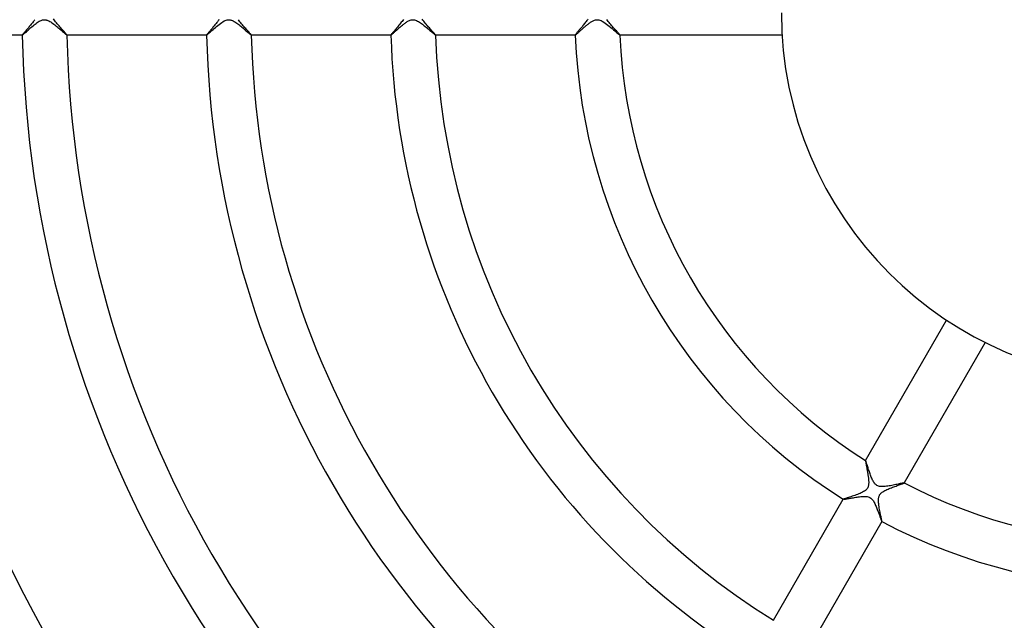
# Model space of a CAD drawing. Header units: millimetres. Extents: x -310 to 310, y -273 to 273.
# Tile 32 of 76: x -101 to -13, y -54 to -1. Entities that reach past the tile are written whole.
import ezdxf

# ---------------------------------------------------------------- set-up
doc = ezdxf.new("R2010")
doc.units = ezdxf.units.MM
doc.layers.add('HIDDEN', color=7, linetype='Continuous')
doc.layers.add('THICK', color=7, linetype='Continuous')

msp = doc.modelspace()

# ---------------------------------------------------------------- linework, layer by layer
at = {"layer": 'HIDDEN'}
for p, q in [((-100.013, -0.823), (-100.066, -0.892)), ((-99.962, -0.755), (-100.013, -0.823)), ((-99.913, -0.688), (-99.962, -0.755)), ((-99.868, -0.622), (-99.913, -0.688)), ((-98.125, -0.627), (-98.183, -0.538)), ((-98.061, -0.717), (-98.125, -0.627)), ((-97.993, -0.808), (-98.061, -0.717)), ((-97.921, -0.9), (-97.993, -0.808)), ((-83.509, -0.82), (-83.562, -0.889)), ((-83.459, -0.752), (-83.509, -0.82)), ((-83.411, -0.686), (-83.459, -0.752)), ((-83.367, -0.62), (-83.411, -0.686)), ((-81.562, -0.716), (-81.627, -0.624)), ((-81.492, -0.808), (-81.562, -0.716)), ((-81.42, -0.9), (-81.492, -0.808)), ((-67.038, -0.859), (-67.107, -0.948)), ((-66.972, -0.771), (-67.038, -0.859)), ((-66.909, -0.683), (-66.972, -0.771)), ((-66.85, -0.596), (-66.909, -0.683)), ((-65.097, -0.665), (-65.157, -0.577)), ((-65.032, -0.754), (-65.097, -0.665)), ((-64.963, -0.843), (-65.032, -0.754)), ((-64.892, -0.933), (-64.963, -0.843)), ((-50.534, -0.856), (-50.592, -0.931)), ((-50.479, -0.782), (-50.534, -0.856)), ((-50.426, -0.709), (-50.479, -0.782)), ((-50.375, -0.636), (-50.426, -0.709)), ((-50.329, -0.564), (-50.375, -0.636)), ((-48.574, -0.696), (-48.635, -0.609)), ((-48.507, -0.784), (-48.574, -0.696)), ((-48.437, -0.874), (-48.507, -0.784)), ((-48.364, -0.964), (-48.437, -0.874)), ((-100.767, -1.727), (-100.808, -1.775)), ((-100.722, -1.675), (-100.767, -1.727)), ((-100.675, -1.621), (-100.722, -1.675)), ((-100.626, -1.563), (-100.675, -1.621)), ((-100.574, -1.504), (-100.626, -1.563)), ((-100.521, -1.442), (-100.574, -1.504)), ((-100.466, -1.378), (-100.521, -1.442)), ((-100.41, -1.312), (-100.466, -1.378)), ((-100.353, -1.244), (-100.41, -1.312)), ((-100.294, -1.175), (-100.353, -1.244)), ((-100.236, -1.104), (-100.294, -1.175)), ((-100.178, -1.033), (-100.236, -1.104)), ((-100.121, -0.963), (-100.178, -1.033)), ((-100.066, -0.892), (-100.121, -0.963)), ((-97.846, -0.992), (-97.921, -0.9)), ((-97.77, -1.083), (-97.846, -0.992)), ((-97.692, -1.174), (-97.77, -1.083)), ((-97.615, -1.263), (-97.692, -1.174)), ((-97.539, -1.35), (-97.615, -1.263)), ((-97.466, -1.432), (-97.539, -1.35)), ((-97.397, -1.51), (-97.466, -1.432)), ((-97.331, -1.584), (-97.397, -1.51)), ((-97.269, -1.654), (-97.331, -1.584)), ((-97.211, -1.717), (-97.269, -1.654)), ((-97.16, -1.776), (-97.211, -1.717)), ((-84.259, -1.722), (-84.301, -1.77)), ((-84.215, -1.669), (-84.259, -1.722)), ((-84.168, -1.615), (-84.215, -1.669)), ((-84.118, -1.557), (-84.168, -1.615)), ((-84.067, -1.497), (-84.118, -1.557)), ((-84.013, -1.435), (-84.067, -1.497)), ((-83.959, -1.371), (-84.013, -1.435)), ((-83.903, -1.305), (-83.959, -1.371)), ((-83.846, -1.238), (-83.903, -1.305)), ((-83.788, -1.169), (-83.846, -1.238)), ((-83.731, -1.099), (-83.788, -1.169)), ((-83.673, -1.029), (-83.731, -1.099)), ((-83.617, -0.958), (-83.673, -1.029)), ((-83.562, -0.889), (-83.617, -0.958)), ((-81.345, -0.992), (-81.42, -0.9)), ((-81.268, -1.083), (-81.345, -0.992)), ((-81.192, -1.173), (-81.268, -1.083)), ((-81.117, -1.259), (-81.192, -1.173)), ((-81.045, -1.342), (-81.117, -1.259)), ((-80.975, -1.42), (-81.045, -1.342)), ((-80.908, -1.496), (-80.975, -1.42)), ((-80.844, -1.566), (-80.908, -1.496)), ((-80.784, -1.633), (-80.844, -1.566)), ((-80.729, -1.695), (-80.784, -1.633)), ((-80.678, -1.752), (-80.729, -1.695)), ((-80.632, -1.803), (-80.678, -1.752)), ((-67.776, -1.746), (-67.825, -1.804)), ((-67.722, -1.683), (-67.776, -1.746)), ((-67.663, -1.613), (-67.722, -1.683)), ((-67.599, -1.539), (-67.663, -1.613)), ((-67.533, -1.461), (-67.599, -1.539)), ((-67.463, -1.38), (-67.533, -1.461)), ((-67.393, -1.296), (-67.463, -1.38)), ((-67.321, -1.211), (-67.393, -1.296)), ((-67.249, -1.124), (-67.321, -1.211)), ((-67.177, -1.036), (-67.249, -1.124)), ((-67.107, -0.948), (-67.177, -1.036)), ((-64.817, -1.023), (-64.892, -0.933)), ((-64.743, -1.111), (-64.817, -1.023)), ((-64.669, -1.196), (-64.743, -1.111)), ((-64.596, -1.28), (-64.669, -1.196)), ((-64.525, -1.36), (-64.596, -1.28)), ((-64.456, -1.438), (-64.525, -1.36)), ((-64.389, -1.512), (-64.456, -1.438)), ((-64.326, -1.583), (-64.389, -1.512)), ((-64.265, -1.649), (-64.326, -1.583)), ((-64.209, -1.712), (-64.265, -1.649)), ((-64.157, -1.769), (-64.209, -1.712)), ((-51.276, -1.755), (-51.313, -1.799)), ((-51.236, -1.707), (-51.276, -1.755)), ((-51.193, -1.656), (-51.236, -1.707)), ((-51.147, -1.602), (-51.193, -1.656)), ((-51.099, -1.545), (-51.147, -1.602)), ((-51.048, -1.485), (-51.099, -1.545)), ((-50.995, -1.423), (-51.048, -1.485)), ((-50.941, -1.358), (-50.995, -1.423)), ((-50.885, -1.291), (-50.941, -1.358)), ((-50.827, -1.223), (-50.885, -1.291)), ((-50.769, -1.152), (-50.827, -1.223)), ((-50.71, -1.08), (-50.769, -1.152)), ((-50.651, -1.006), (-50.71, -1.08)), ((-50.592, -0.931), (-50.651, -1.006)), ((-48.288, -1.054), (-48.364, -0.964)), ((-48.212, -1.143), (-48.288, -1.054)), ((-48.135, -1.231), (-48.212, -1.143)), ((-48.06, -1.316), (-48.135, -1.231)), ((-47.986, -1.398), (-48.06, -1.316)), ((-47.915, -1.477), (-47.986, -1.398)), ((-47.847, -1.552), (-47.915, -1.477)), ((-47.782, -1.623), (-47.847, -1.552)), ((-47.721, -1.689), (-47.782, -1.623)), ((-47.665, -1.751), (-47.721, -1.689)), ((-47.614, -1.807), (-47.665, -1.751)), ((-100.977, -1.989), (-100.98, -1.998)), ((-100.98, -1.998), (-100.98, -1.998)), ((-100.98, -1.998), (-100.98, -1.999)), ((-100.98, -1.999), (-100.98, -1.999)), ((-100.98, -1.999), (-100.979, -2)), ((-100.979, -2), (-100.978, -2)), ((-100.978, -2), (-100.978, -2)), ((-100.969, -1.974), (-100.977, -1.989)), ((-100.954, -1.954), (-100.969, -1.974)), ((-100.934, -1.928), (-100.954, -1.954)), ((-100.909, -1.896), (-100.934, -1.928)), ((-100.879, -1.86), (-100.909, -1.896)), ((-100.845, -1.819), (-100.879, -1.86)), ((-100.808, -1.775), (-100.845, -1.819)), ((-97.114, -1.828), (-97.16, -1.776)), ((-97.074, -1.874), (-97.114, -1.828)), ((-97.04, -1.913), (-97.074, -1.874)), ((-97.014, -1.946), (-97.04, -1.913)), ((-96.995, -1.97), (-97.014, -1.946)), ((-96.983, -1.988), (-96.995, -1.97)), ((-96.979, -1.998), (-96.983, -1.988)), ((-96.982, -2), (-96.981, -2)), ((-96.981, -2), (-96.98, -2)), ((-96.98, -1.999), (-96.979, -1.998)), ((-96.98, -2), (-96.98, -1.999)), ((-96.98, -1.999), (-96.98, -1.999)), ((-96.979, -1.998), (-96.979, -1.998)), ((-84.473, -1.989), (-84.476, -1.998)), ((-84.476, -1.998), (-84.476, -1.998)), ((-84.476, -1.998), (-84.476, -1.999)), ((-84.476, -1.999), (-84.476, -1.999)), ((-84.476, -1.999), (-84.475, -2)), ((-84.475, -2), (-84.475, -2)), ((-84.475, -2), (-84.474, -2)), ((-84.465, -1.974), (-84.473, -1.989)), ((-84.45, -1.953), (-84.465, -1.974)), ((-84.429, -1.926), (-84.45, -1.953)), ((-84.404, -1.894), (-84.429, -1.926)), ((-84.373, -1.857), (-84.404, -1.894)), ((-84.339, -1.816), (-84.373, -1.857)), ((-84.301, -1.77), (-84.339, -1.816)), ((-80.591, -1.849), (-80.632, -1.803)), ((-80.556, -1.89), (-80.591, -1.849)), ((-80.527, -1.924), (-80.556, -1.89)), ((-80.505, -1.952), (-80.527, -1.924)), ((-80.488, -1.973), (-80.505, -1.952)), ((-80.479, -1.989), (-80.488, -1.973)), ((-80.475, -1.998), (-80.479, -1.989)), ((-80.478, -2), (-80.477, -2)), ((-80.477, -2), (-80.476, -2)), ((-80.476, -2), (-80.476, -1.999)), ((-80.476, -1.999), (-80.475, -1.999)), ((-80.475, -1.999), (-80.475, -1.998)), ((-80.475, -1.998), (-80.475, -1.998)), ((-67.966, -1.986), (-67.971, -1.998)), ((-67.971, -1.998), (-67.971, -1.998)), ((-67.971, -1.998), (-67.97, -1.999)), ((-67.97, -1.999), (-67.97, -1.999)), ((-67.97, -1.999), (-67.969, -2)), ((-67.969, -2), (-67.969, -2)), ((-67.969, -2), (-67.968, -2)), ((-67.954, -1.966), (-67.966, -1.986)), ((-67.933, -1.937), (-67.954, -1.966)), ((-67.904, -1.901), (-67.933, -1.937)), ((-67.868, -1.856), (-67.904, -1.901)), ((-67.825, -1.804), (-67.868, -1.856)), ((-64.11, -1.822), (-64.157, -1.769)), ((-64.069, -1.869), (-64.11, -1.822)), ((-64.034, -1.909), (-64.069, -1.869)), ((-64.006, -1.942), (-64.034, -1.909)), ((-63.986, -1.968), (-64.006, -1.942)), ((-63.973, -1.987), (-63.986, -1.968)), ((-63.969, -1.998), (-63.973, -1.987)), ((-63.971, -2), (-63.97, -2)), ((-63.97, -2), (-63.969, -1.999)), ((-63.97, -2), (-63.97, -2)), ((-63.969, -1.998), (-63.969, -1.998)), ((-63.969, -1.999), (-63.969, -1.998)), ((-63.969, -1.999), (-63.969, -1.999)), ((-51.459, -1.99), (-51.461, -1.998)), ((-51.461, -1.998), (-51.461, -1.998)), ((-51.461, -1.998), (-51.461, -1.999)), ((-51.461, -1.999), (-51.461, -1.999)), ((-51.461, -1.999), (-51.46, -2)), ((-51.46, -2), (-51.459, -2)), ((-51.452, -1.977), (-51.459, -1.99)), ((-51.459, -2), (-51.459, -2)), ((-51.44, -1.959), (-51.452, -1.977)), ((-51.423, -1.936), (-51.44, -1.959)), ((-51.402, -1.909), (-51.423, -1.936)), ((-51.376, -1.876), (-51.402, -1.909)), ((-51.346, -1.84), (-51.376, -1.876)), ((-51.313, -1.799), (-51.346, -1.84)), ((-47.569, -1.858), (-47.614, -1.807)), ((-47.531, -1.902), (-47.569, -1.858)), ((-47.5, -1.938), (-47.531, -1.902)), ((-47.477, -1.966), (-47.5, -1.938)), ((-47.463, -1.986), (-47.477, -1.966)), ((-47.458, -1.998), (-47.463, -1.986)), ((-47.46, -2), (-47.46, -2)), ((-47.46, -2), (-47.459, -2)), ((-47.459, -2), (-47.459, -1.999)), ((-47.459, -1.999), (-47.458, -1.999)), ((-47.458, -1.998), (-47.458, -1.998)), ((-47.458, -1.999), (-47.458, -1.998)), ((-25.461, -40.101), (-25.462, -40.101)), ((-25.462, -40.101), (-25.462, -40.102)), ((-25.46, -40.101), (-25.461, -40.101)), ((-25.461, -40.101), (-25.461, -40.101)), ((-25.459, -40.101), (-25.46, -40.101)), ((-25.46, -40.101), (-25.46, -40.101)), ((-25.453, -40.109), (-25.459, -40.101)), ((-25.444, -40.127), (-25.453, -40.109)), ((-25.433, -40.154), (-25.444, -40.127)), ((-25.42, -40.19), (-25.433, -40.154)), ((-25.405, -40.234), (-25.42, -40.19)), ((-25.387, -40.286), (-25.405, -40.234)), ((-25.368, -40.346), (-25.387, -40.286)), ((-25.346, -40.412), (-25.368, -40.346)), ((-25.323, -40.484), (-25.346, -40.412)), ((-25.299, -40.562), (-25.323, -40.484)), ((-25.273, -40.644), (-25.299, -40.562)), ((-25.245, -40.731), (-25.273, -40.644)), ((-25.216, -40.821), (-25.245, -40.731)), ((-25.186, -40.913), (-25.216, -40.821)), ((-25.155, -41.007), (-25.186, -40.913)), ((-25.123, -41.103), (-25.155, -41.007)), ((-25.09, -41.199), (-25.123, -41.103)), ((-25.056, -41.295), (-25.09, -41.199)), ((-25.021, -41.391), (-25.056, -41.295)), ((-24.985, -41.486), (-25.021, -41.391)), ((-24.948, -41.579), (-24.985, -41.486)), ((-24.911, -41.669), (-24.948, -41.579)), ((-24.872, -41.757), (-24.911, -41.669)), ((-24.832, -41.842), (-24.872, -41.757)), ((-24.79, -41.922), (-24.832, -41.842)), ((-24.747, -41.998), (-24.79, -41.922)), ((-24.701, -42.07), (-24.747, -41.998)), ((-24.649, -42.141), (-24.701, -42.07)), ((-24.591, -42.207), (-24.649, -42.141)), ((-24.526, -42.266), (-24.591, -42.207)), ((-24.454, -42.318), (-24.526, -42.266)), ((-24.375, -42.359), (-24.454, -42.318)), ((-22.998, -42.301), (-23.119, -42.325)), ((-22.879, -42.277), (-22.998, -42.301)), ((-22.764, -42.252), (-22.879, -42.277)), ((-22.653, -42.229), (-22.764, -42.252)), ((-22.548, -42.206), (-22.653, -42.229)), ((-22.449, -42.184), (-22.548, -42.206)), ((-22.357, -42.164), (-22.449, -42.184)), ((-22.274, -42.146), (-22.357, -42.164)), ((-22.199, -42.13), (-22.274, -42.146)), ((-22.134, -42.117), (-22.199, -42.13)), ((-22.081, -42.107), (-22.134, -42.117)), ((-22.04, -42.1), (-22.081, -42.107)), ((-22.013, -42.097), (-22.04, -42.1)), ((-21.999, -42.099), (-22.013, -42.097)), ((-21.998, -42.099), (-21.999, -42.099)), ((-21.998, -42.1), (-21.998, -42.099)), ((-21.998, -42.099), (-21.998, -42.099)), ((-21.998, -42.101), (-21.998, -42.1)), ((-21.998, -42.102), (-21.998, -42.101)), ((-21.998, -42.101), (-21.998, -42.101)), ((-24.291, -42.39), (-24.375, -42.359)), ((-24.202, -42.411), (-24.291, -42.39)), ((-24.109, -42.424), (-24.202, -42.411)), ((-24.013, -42.43), (-24.109, -42.424)), ((-23.913, -42.43), (-24.013, -42.43)), ((-23.81, -42.425), (-23.913, -42.43)), ((-23.704, -42.416), (-23.81, -42.425)), ((-23.592, -42.403), (-23.704, -42.416)), ((-23.477, -42.387), (-23.592, -42.403)), ((-23.36, -42.368), (-23.477, -42.387)), ((-23.24, -42.347), (-23.36, -42.368)), ((-23.119, -42.325), (-23.24, -42.347)), ((-27.461, -43.564), (-27.462, -43.565)), ((-27.462, -43.565), (-27.462, -43.566)), ((-27.462, -43.566), (-27.462, -43.566)), ((-27.462, -43.566), (-27.462, -43.567)), ((-27.462, -43.567), (-27.461, -43.568)), ((-27.461, -43.568), (-27.461, -43.568)), ((-27.461, -43.568), (-27.45, -43.57)), ((-27.45, -43.57), (-27.428, -43.57)), ((-27.428, -43.57), (-27.397, -43.566)), ((-27.397, -43.566), (-27.356, -43.561)), ((-27.356, -43.561), (-27.305, -43.554)), ((-27.305, -43.554), (-27.247, -43.544)), ((-27.247, -43.544), (-27.18, -43.533)), ((-27.18, -43.533), (-27.107, -43.52)), ((-27.107, -43.52), (-27.027, -43.506)), ((-27.027, -43.506), (-26.942, -43.49)), ((-26.942, -43.49), (-26.852, -43.474)), ((-26.852, -43.474), (-26.756, -43.456)), ((-26.756, -43.456), (-26.657, -43.439)), ((-26.657, -43.439), (-26.554, -43.42)), ((-26.554, -43.42), (-26.448, -43.402)), ((-26.448, -43.402), (-26.34, -43.384)), ((-26.34, -43.384), (-26.229, -43.367)), ((-26.229, -43.367), (-26.118, -43.35)), ((-26.118, -43.35), (-26.008, -43.336)), ((-26.008, -43.336), (-25.9, -43.323)), ((-25.9, -43.323), (-25.795, -43.313)), ((-25.795, -43.313), (-25.693, -43.306)), ((-25.693, -43.306), (-25.595, -43.302)), ((-25.595, -43.302), (-25.501, -43.303)), ((-25.501, -43.303), (-25.412, -43.308)), ((-25.412, -43.308), (-25.322, -43.319)), ((-25.322, -43.319), (-25.234, -43.339)), ((-25.234, -43.339), (-25.149, -43.367)), ((-25.149, -43.367), (-25.069, -43.405)), ((-25.069, -43.405), (-24.995, -43.454)), ((-24.995, -43.454), (-24.928, -43.51)), ((-24.928, -43.51), (-24.868, -43.573)), ((-24.868, -43.573), (-24.814, -43.642)), ((-24.814, -43.642), (-24.765, -43.714)), ((-24.765, -43.714), (-24.72, -43.788)), ((-24.72, -43.788), (-24.679, -43.862)), ((-24.679, -43.862), (-24.639, -43.94)), ((-24.639, -43.94), (-24.6, -44.023)), ((-24.6, -44.023), (-24.561, -44.108)), ((-24.561, -44.108), (-24.523, -44.197)), ((-24.523, -44.197), (-24.486, -44.287)), ((-24.486, -44.287), (-24.45, -44.38)), ((-24.45, -44.38), (-24.414, -44.472)), ((-24.414, -44.472), (-24.38, -44.563)), ((-24.38, -44.563), (-24.346, -44.652)), ((-24.346, -44.652), (-24.314, -44.739)), ((-24.314, -44.739), (-24.283, -44.824)), ((-24.283, -44.824), (-24.254, -44.906)), ((-24.254, -44.906), (-24.226, -44.985)), ((-24.226, -44.985), (-24.199, -45.06)), ((-24.199, -45.06), (-24.173, -45.132)), ((-24.173, -45.132), (-24.149, -45.2)), ((-24.149, -45.2), (-24.126, -45.263)), ((-24.126, -45.263), (-24.105, -45.321)), ((-24.105, -45.321), (-24.085, -45.374)), ((-24.085, -45.374), (-24.067, -45.421)), ((-24.067, -45.421), (-24.051, -45.462)), ((-24.051, -45.462), (-24.037, -45.497)), ((-24.037, -45.497), (-24.024, -45.525)), ((-24.024, -45.525), (-24.014, -45.546)), ((-24.014, -45.546), (-24.007, -45.559)), ((-24.007, -45.559), (-24.001, -45.565)), ((-24.001, -45.565), (-24, -45.566)), ((-24, -45.566), (-23.999, -45.566)), ((-23.999, -45.566), (-23.999, -45.566)), ((-23.999, -45.566), (-23.998, -45.566)), ((-23.998, -45.565), (-23.997, -45.564)), ((-23.998, -45.566), (-23.998, -45.565))]:
    msp.add_line(p, q, dxfattribs=at)
at = {"layer": 'THICK'}
for p, q in [((-99.641, -0.885), (-99.548, -0.824)), ((-99.548, -0.824), (-99.458, -0.769)), ((-99.458, -0.769), (-99.372, -0.724)), ((-99.372, -0.724), (-99.295, -0.689)), ((-99.295, -0.689), (-99.225, -0.663)), ((-99.225, -0.663), (-99.162, -0.645)), ((-99.162, -0.645), (-99.107, -0.633)), ((-99.107, -0.633), (-99.057, -0.627)), ((-99.057, -0.627), (-99.007, -0.625)), ((-99.007, -0.625), (-98.957, -0.626)), ((-98.957, -0.626), (-98.907, -0.631)), ((-98.907, -0.631), (-98.857, -0.639)), ((-98.857, -0.639), (-98.805, -0.652)), ((-98.805, -0.652), (-98.747, -0.671)), ((-98.747, -0.671), (-98.682, -0.696)), ((-98.682, -0.696), (-98.608, -0.731)), ((-98.608, -0.731), (-98.525, -0.775)), ((-98.525, -0.775), (-98.44, -0.827)), ((-98.44, -0.827), (-98.352, -0.885)), ((-83.234, -0.953), (-83.122, -0.873)), ((-83.122, -0.873), (-83.011, -0.801)), ((-83.011, -0.801), (-82.905, -0.74)), ((-82.905, -0.74), (-82.808, -0.694)), ((-82.808, -0.694), (-82.723, -0.662)), ((-82.723, -0.662), (-82.646, -0.641)), ((-82.646, -0.641), (-82.578, -0.629)), ((-82.578, -0.629), (-82.511, -0.625)), ((-82.511, -0.625), (-82.444, -0.627)), ((-82.444, -0.627), (-82.376, -0.636)), ((-82.376, -0.636), (-82.306, -0.652)), ((-82.306, -0.652), (-82.235, -0.675)), ((-82.235, -0.675), (-82.163, -0.704)), ((-82.163, -0.704), (-82.09, -0.74)), ((-82.09, -0.74), (-82.014, -0.781)), ((-82.014, -0.781), (-81.937, -0.829)), ((-81.937, -0.829), (-81.856, -0.882)), ((-81.856, -0.882), (-81.773, -0.94)), ((-66.69, -0.922), (-66.628, -0.878)), ((-66.628, -0.878), (-66.567, -0.837)), ((-66.567, -0.837), (-66.507, -0.799)), ((-66.507, -0.799), (-66.447, -0.764)), ((-66.447, -0.764), (-66.382, -0.729)), ((-66.382, -0.729), (-66.314, -0.697)), ((-66.314, -0.697), (-66.241, -0.668)), ((-66.241, -0.668), (-66.165, -0.646)), ((-66.165, -0.646), (-66.086, -0.631)), ((-66.086, -0.631), (-66.007, -0.625)), ((-66.007, -0.625), (-65.928, -0.628)), ((-65.928, -0.628), (-65.845, -0.642)), ((-65.845, -0.642), (-65.758, -0.666)), ((-65.758, -0.666), (-65.667, -0.702)), ((-65.667, -0.702), (-65.576, -0.746)), ((-65.576, -0.746), (-65.488, -0.796)), ((-65.488, -0.796), (-65.403, -0.85)), ((-65.403, -0.85), (-65.322, -0.905)), ((-50.148, -0.893), (-50.094, -0.856)), ((-50.094, -0.856), (-50.04, -0.821)), ((-50.04, -0.821), (-49.987, -0.788)), ((-49.987, -0.788), (-49.931, -0.755)), ((-49.931, -0.755), (-49.868, -0.723)), ((-49.868, -0.723), (-49.801, -0.692)), ((-49.801, -0.692), (-49.729, -0.665)), ((-49.729, -0.665), (-49.653, -0.643)), ((-49.653, -0.643), (-49.576, -0.629)), ((-49.576, -0.629), (-49.498, -0.625)), ((-49.498, -0.625), (-49.42, -0.629)), ((-49.42, -0.629), (-49.343, -0.642)), ((-49.343, -0.642), (-49.256, -0.667)), ((-49.256, -0.667), (-49.154, -0.707)), ((-49.154, -0.707), (-49.037, -0.767)), ((-49.037, -0.767), (-48.916, -0.84)), ((-48.916, -0.84), (-48.793, -0.924)), ((-100.745, -1.812), (-100.684, -1.758)), ((-100.684, -1.758), (-100.617, -1.698)), ((-100.617, -1.698), (-100.544, -1.633)), ((-100.544, -1.633), (-100.467, -1.564)), ((-100.467, -1.564), (-100.384, -1.491)), ((-100.384, -1.491), (-100.297, -1.415)), ((-100.297, -1.415), (-100.206, -1.336)), ((-100.206, -1.336), (-100.113, -1.256)), ((-100.113, -1.256), (-100.019, -1.177)), ((-100.019, -1.177), (-99.924, -1.099)), ((-99.924, -1.099), (-99.829, -1.024)), ((-99.829, -1.024), (-99.734, -0.952)), ((-99.734, -0.952), (-99.641, -0.885)), ((-98.352, -0.885), (-98.262, -0.949)), ((-98.262, -0.949), (-98.17, -1.017)), ((-98.17, -1.017), (-98.077, -1.089)), ((-98.077, -1.089), (-97.984, -1.164)), ((-97.984, -1.164), (-97.89, -1.24)), ((-97.89, -1.24), (-97.798, -1.317)), ((-97.798, -1.317), (-97.707, -1.394)), ((-97.707, -1.394), (-97.617, -1.47)), ((-97.617, -1.47), (-97.53, -1.545)), ((-97.53, -1.545), (-97.447, -1.618)), ((-97.447, -1.618), (-97.367, -1.687)), ((-97.367, -1.687), (-97.291, -1.752)), ((-97.291, -1.752), (-97.222, -1.811)), ((-84.242, -1.811), (-84.168, -1.746)), ((-84.168, -1.746), (-84.087, -1.673)), ((-84.087, -1.673), (-83.998, -1.594)), ((-83.998, -1.594), (-83.901, -1.508)), ((-83.901, -1.508), (-83.798, -1.417)), ((-83.798, -1.417), (-83.689, -1.322)), ((-83.689, -1.322), (-83.577, -1.226)), ((-83.577, -1.226), (-83.463, -1.132)), ((-83.463, -1.132), (-83.348, -1.04)), ((-83.348, -1.04), (-83.234, -0.953)), ((-81.773, -0.94), (-81.688, -1.002)), ((-81.688, -1.002), (-81.601, -1.069)), ((-81.601, -1.069), (-81.513, -1.139)), ((-81.513, -1.139), (-81.423, -1.212)), ((-81.423, -1.212), (-81.333, -1.286)), ((-81.333, -1.286), (-81.244, -1.361)), ((-81.244, -1.361), (-81.156, -1.435)), ((-81.156, -1.435), (-81.071, -1.508)), ((-81.071, -1.508), (-80.989, -1.578)), ((-80.989, -1.578), (-80.911, -1.646)), ((-80.911, -1.646), (-80.837, -1.71)), ((-80.837, -1.71), (-80.767, -1.77)), ((-67.703, -1.781), (-67.657, -1.74)), ((-67.657, -1.74), (-67.608, -1.696)), ((-67.608, -1.696), (-67.556, -1.649)), ((-67.556, -1.649), (-67.502, -1.601)), ((-67.502, -1.601), (-67.446, -1.551)), ((-67.446, -1.551), (-67.388, -1.499)), ((-67.388, -1.499), (-67.328, -1.446)), ((-67.328, -1.446), (-67.266, -1.391)), ((-67.266, -1.391), (-67.202, -1.336)), ((-67.202, -1.336), (-67.138, -1.281)), ((-67.138, -1.281), (-67.074, -1.226)), ((-67.074, -1.226), (-67.01, -1.172)), ((-67.01, -1.172), (-66.945, -1.119)), ((-66.945, -1.119), (-66.881, -1.067)), ((-66.881, -1.067), (-66.817, -1.017)), ((-66.817, -1.017), (-66.753, -0.968)), ((-66.753, -0.968), (-66.69, -0.922)), ((-65.322, -0.905), (-65.239, -0.964)), ((-65.239, -0.964), (-65.155, -1.027)), ((-65.155, -1.027), (-65.069, -1.093)), ((-65.069, -1.093), (-64.983, -1.162)), ((-64.983, -1.162), (-64.896, -1.232)), ((-64.896, -1.232), (-64.809, -1.304)), ((-64.809, -1.304), (-64.724, -1.376)), ((-64.724, -1.376), (-64.639, -1.447)), ((-64.639, -1.447), (-64.558, -1.517)), ((-64.558, -1.517), (-64.479, -1.583)), ((-64.479, -1.583), (-64.405, -1.647)), ((-64.405, -1.647), (-64.335, -1.708)), ((-64.335, -1.708), (-64.269, -1.764)), ((-51.203, -1.788), (-51.163, -1.751)), ((-51.163, -1.751), (-51.12, -1.713)), ((-51.12, -1.713), (-51.075, -1.672)), ((-51.075, -1.672), (-51.028, -1.63)), ((-51.028, -1.63), (-50.98, -1.586)), ((-50.98, -1.586), (-50.929, -1.541)), ((-50.929, -1.541), (-50.878, -1.495)), ((-50.878, -1.495), (-50.824, -1.447)), ((-50.824, -1.447), (-50.769, -1.399)), ((-50.769, -1.399), (-50.714, -1.35)), ((-50.714, -1.35), (-50.657, -1.301)), ((-50.657, -1.301), (-50.6, -1.252)), ((-50.6, -1.252), (-50.543, -1.203)), ((-50.543, -1.203), (-50.486, -1.155)), ((-50.486, -1.155), (-50.429, -1.108)), ((-50.429, -1.108), (-50.372, -1.062)), ((-50.372, -1.062), (-50.315, -1.018)), ((-50.315, -1.018), (-50.259, -0.974)), ((-50.259, -0.974), (-50.203, -0.933)), ((-50.203, -0.933), (-50.148, -0.893)), ((-48.793, -0.924), (-48.668, -1.015)), ((-48.668, -1.015), (-48.542, -1.112)), ((-48.542, -1.112), (-48.415, -1.213)), ((-48.415, -1.213), (-48.289, -1.317)), ((-48.289, -1.317), (-48.165, -1.42)), ((-48.165, -1.42), (-48.045, -1.522)), ((-48.045, -1.522), (-47.93, -1.62)), ((-47.93, -1.62), (-47.823, -1.711)), ((-47.823, -1.711), (-47.727, -1.792)), ((-100.978, -2), (-113.485, -2)), ((-100.978, -2), (-100.967, -1.996)), ((-100.967, -1.996), (-100.949, -1.984)), ((-100.949, -1.984), (-100.924, -1.964)), ((-100.924, -1.964), (-100.89, -1.937)), ((-100.89, -1.937), (-100.849, -1.902)), ((-100.849, -1.902), (-100.8, -1.86)), ((-100.8, -1.86), (-100.745, -1.812)), ((-97.222, -1.811), (-97.159, -1.865)), ((-97.159, -1.865), (-97.104, -1.911)), ((-97.104, -1.911), (-97.058, -1.948)), ((-97.058, -1.948), (-97.021, -1.976)), ((-97.021, -1.976), (-96.996, -1.994)), ((-96.996, -1.994), (-96.982, -2)), ((-84.474, -2), (-96.982, -2)), ((-84.474, -2), (-84.461, -1.995)), ((-84.461, -1.995), (-84.438, -1.979)), ((-84.438, -1.979), (-84.404, -1.952)), ((-84.404, -1.952), (-84.36, -1.915)), ((-84.36, -1.915), (-84.306, -1.868)), ((-84.306, -1.868), (-84.242, -1.811)), ((-80.767, -1.77), (-80.703, -1.825)), ((-80.703, -1.825), (-80.644, -1.874)), ((-80.644, -1.874), (-80.593, -1.917)), ((-80.593, -1.917), (-80.55, -1.952)), ((-80.55, -1.952), (-80.515, -1.978)), ((-80.515, -1.978), (-80.491, -1.994)), ((-80.491, -1.994), (-80.478, -2)), ((-67.968, -2), (-80.478, -2)), ((-67.968, -2), (-67.961, -1.998)), ((-67.961, -1.998), (-67.949, -1.99)), ((-67.949, -1.99), (-67.932, -1.979)), ((-67.932, -1.979), (-67.911, -1.962)), ((-67.911, -1.962), (-67.886, -1.941)), ((-67.886, -1.941), (-67.857, -1.916)), ((-67.857, -1.916), (-67.823, -1.888)), ((-67.823, -1.888), (-67.787, -1.855)), ((-67.787, -1.855), (-67.747, -1.82)), ((-67.747, -1.82), (-67.703, -1.781)), ((-64.269, -1.764), (-64.209, -1.815)), ((-64.209, -1.815), (-64.154, -1.862)), ((-64.154, -1.862), (-64.105, -1.902)), ((-64.105, -1.902), (-64.063, -1.936)), ((-64.063, -1.936), (-64.028, -1.964)), ((-64.028, -1.964), (-64.001, -1.984)), ((-64.001, -1.984), (-63.982, -1.996)), ((-63.982, -1.996), (-63.971, -2)), ((-51.459, -2), (-63.971, -2)), ((-51.459, -2), (-51.452, -1.998)), ((-51.452, -1.998), (-51.442, -1.992)), ((-51.442, -1.992), (-51.429, -1.983)), ((-51.429, -1.983), (-51.411, -1.969)), ((-51.411, -1.969), (-51.391, -1.953)), ((-51.391, -1.953), (-51.367, -1.932)), ((-51.367, -1.932), (-51.34, -1.909)), ((-51.34, -1.909), (-51.31, -1.883)), ((-51.31, -1.883), (-51.277, -1.854)), ((-51.277, -1.854), (-51.241, -1.822)), ((-51.241, -1.822), (-51.203, -1.788)), ((-47.727, -1.792), (-47.643, -1.863)), ((-47.643, -1.863), (-47.572, -1.921)), ((-47.572, -1.921), (-47.517, -1.964)), ((-47.517, -1.964), (-47.48, -1.991)), ((-47.48, -1.991), (-47.46, -2)), ((-32.939, -2), (-47.46, -2)), ((-25.462, -40.102), (-18.202, -27.526)), ((-14.738, -29.526), (-21.998, -42.102)), ((-25.462, -40.102), (-25.464, -40.109)), ((-25.464, -40.109), (-25.464, -40.122)), ((-25.464, -40.122), (-25.463, -40.14)), ((-25.463, -40.14), (-25.46, -40.165)), ((-25.46, -40.165), (-25.456, -40.195)), ((-25.456, -40.195), (-25.451, -40.229)), ((-25.451, -40.229), (-25.445, -40.269)), ((-25.445, -40.269), (-25.437, -40.313)), ((-25.437, -40.313), (-25.429, -40.361)), ((-25.429, -40.361), (-25.42, -40.413)), ((-25.42, -40.413), (-25.41, -40.469)), ((-25.41, -40.469), (-25.399, -40.528)), ((-25.399, -40.528), (-25.388, -40.59)), ((-25.388, -40.59), (-25.376, -40.655)), ((-25.376, -40.655), (-25.364, -40.722)), ((-25.364, -40.722), (-25.351, -40.792)), ((-25.351, -40.792), (-25.338, -40.864)), ((-25.338, -40.864), (-25.324, -40.937)), ((-25.324, -40.937), (-25.311, -41.013)), ((-25.311, -41.013), (-25.297, -41.09)), ((-25.297, -41.09), (-25.284, -41.167)), ((-25.284, -41.167), (-25.271, -41.245)), ((-25.271, -41.245), (-25.258, -41.323)), ((-25.258, -41.323), (-25.246, -41.4)), ((-25.246, -41.4), (-25.234, -41.477)), ((-25.234, -41.477), (-25.224, -41.553)), ((-25.224, -41.553), (-25.214, -41.628)), ((-25.204, -42.318), (-25.221, -42.389)), ((-25.214, -41.628), (-25.205, -41.702)), ((-25.205, -41.702), (-25.198, -41.775)), ((-25.193, -42.246), (-25.204, -42.318)), ((-25.198, -41.775), (-25.192, -41.845)), ((-25.186, -42.177), (-25.193, -42.246)), ((-25.192, -41.845), (-25.187, -41.914)), ((-25.187, -41.914), (-25.184, -41.981)), ((-25.183, -42.109), (-25.186, -42.177)), ((-25.184, -41.981), (-25.183, -42.046)), ((-25.183, -42.046), (-25.183, -42.109)), ((-22.631, -42.343), (-22.536, -42.309)), ((-22.536, -42.309), (-22.447, -42.278)), ((-22.447, -42.278), (-22.363, -42.248)), ((-22.363, -42.248), (-22.286, -42.22)), ((-22.286, -42.22), (-22.216, -42.194)), ((-22.216, -42.194), (-22.154, -42.171)), ((-22.154, -42.171), (-22.102, -42.151)), ((-22.102, -42.151), (-22.06, -42.134)), ((-22.06, -42.134), (-22.028, -42.12)), ((-22.028, -42.12), (-22.007, -42.109)), ((-22.007, -42.109), (-21.998, -42.102)), ((-26.306, -43.167), (-26.426, -43.21)), ((-26.186, -43.123), (-26.306, -43.167)), ((-26.07, -43.078), (-26.186, -43.123)), ((-25.957, -43.031), (-26.07, -43.078)), ((-25.849, -42.983), (-25.957, -43.031)), ((-25.745, -42.933), (-25.849, -42.983)), ((-25.646, -42.879), (-25.745, -42.933)), ((-25.555, -42.822), (-25.646, -42.879)), ((-25.474, -42.763), (-25.555, -42.822)), ((-25.408, -42.704), (-25.474, -42.763)), ((-25.354, -42.646), (-25.408, -42.704)), ((-25.31, -42.587), (-25.354, -42.646)), ((-25.274, -42.525), (-25.31, -42.587)), ((-25.244, -42.459), (-25.274, -42.525)), ((-25.221, -42.389), (-25.244, -42.459)), ((-24.23, -43.22), (-24.203, -43.169)), ((-24.203, -43.169), (-24.171, -43.121)), ((-24.171, -43.121), (-24.135, -43.075)), ((-24.135, -43.075), (-24.092, -43.029)), ((-24.092, -43.029), (-24.04, -42.981)), ((-24.04, -42.981), (-23.978, -42.932)), ((-23.978, -42.932), (-23.905, -42.882)), ((-23.905, -42.882), (-23.824, -42.833)), ((-23.824, -42.833), (-23.737, -42.786)), ((-23.737, -42.786), (-23.645, -42.74)), ((-23.645, -42.74), (-23.55, -42.696)), ((-23.55, -42.696), (-23.452, -42.653)), ((-23.452, -42.653), (-23.351, -42.612)), ((-23.351, -42.612), (-23.248, -42.57)), ((-23.248, -42.57), (-23.143, -42.53)), ((-23.143, -42.53), (-23.039, -42.49)), ((-23.039, -42.49), (-22.934, -42.452)), ((-22.934, -42.452), (-22.831, -42.415)), ((-22.831, -42.415), (-22.73, -42.378)), ((-22.73, -42.378), (-22.631, -42.343)), ((-33.718, -54.401), (-27.461, -43.564)), ((-27.45, -43.556), (-27.461, -43.564)), ((-27.424, -43.544), (-27.45, -43.556)), ((-27.383, -43.528), (-27.424, -43.544)), ((-27.329, -43.509), (-27.383, -43.528)), ((-27.262, -43.486), (-27.329, -43.509)), ((-27.184, -43.46), (-27.262, -43.486)), ((-27.096, -43.432), (-27.184, -43.46)), ((-26.999, -43.4), (-27.096, -43.432)), ((-26.894, -43.366), (-26.999, -43.4)), ((-26.782, -43.33), (-26.894, -43.366)), ((-26.665, -43.291), (-26.782, -43.33)), ((-26.546, -43.252), (-26.665, -43.291)), ((-26.426, -43.21), (-26.546, -43.252)), ((-24.311, -43.65), (-24.308, -43.552)), ((-24.309, -43.756), (-24.311, -43.65)), ((-24.301, -43.868), (-24.309, -43.756)), ((-24.308, -43.552), (-24.3, -43.468)), ((-24.289, -43.984), (-24.301, -43.868)), ((-24.3, -43.468), (-24.288, -43.394)), ((-24.273, -44.104), (-24.289, -43.984)), ((-24.288, -43.394), (-24.272, -43.33)), ((-24.272, -43.33), (-24.253, -43.273)), ((-24.253, -43.273), (-24.23, -43.22)), ((-24.255, -44.226), (-24.273, -44.104)), ((-24.234, -44.35), (-24.255, -44.226)), ((-24.211, -44.474), (-24.234, -44.35)), ((-24.188, -44.595), (-24.211, -44.474)), ((-24.164, -44.713), (-24.188, -44.595)), ((-24.141, -44.826), (-24.164, -44.713)), ((-24.118, -44.934), (-24.141, -44.826)), ((-24.096, -45.036), (-24.118, -44.934)), ((-23.997, -45.564), (-30.254, -56.401)), ((-24.075, -45.132), (-24.096, -45.036)), ((-24.056, -45.221), (-24.075, -45.132)), ((-24.039, -45.302), (-24.056, -45.221)), ((-24.025, -45.374), (-24.039, -45.302)), ((-24.013, -45.436), (-24.025, -45.374)), ((-24.004, -45.486), (-24.013, -45.436)), ((-23.998, -45.525), (-24.004, -45.486)), ((-23.996, -45.551), (-23.998, -45.525)), ((-23.997, -45.564), (-23.996, -45.551))]:
    msp.add_line(p, q, dxfattribs=at)
for radius, start, end in [(33, 180.00002, 0), (196.75, 180.56537, 239.43461), (195.5, 180.58617, 239.41387), (191.5, 180.58709, 239.4129), (190.25, 180.60233, 239.39766), (186.25, 180.60863, 239.39135), (185, 180.6194, 239.38058), (181, 180.63, 239.37004), (179.75, 180.63751, 239.36248), (175.75, 180.65115, 239.34884), (174.5, 180.6567, 239.34328), (170.5, 180.67212, 239.32793), (169.25, 180.67704, 239.32294), (165.25, 180.69349, 239.30656), (165, 180.69452, 239.30547), (161, 180.71177, 239.28822), (150.5, 180.76144, 239.23854), (146.5, 180.78224, 239.2178), (134, 180.85518, 239.14481), (130, 180.88153, 239.11851), (117.5, 180.97527, 239.02472), (113.5, 181.00965, 238.99034), (101, 181.13467, 238.86538), (97, 181.18142, 238.81857), (84.5, 181.35623, 238.64376), (80.5, 181.42367, 238.57638), (68, 181.68539, 238.31459), (64, 181.79076, 238.20923), (51.5, 182.22563, 237.77435), (47.5, 182.41316, 237.58682), (47.5, 242.41319, 297.58685), (51.5, 242.22566, 297.77438)]:
    msp.add_arc((0, 0), radius, start, end, dxfattribs=at)

doc.saveas('drawing.dxf')
